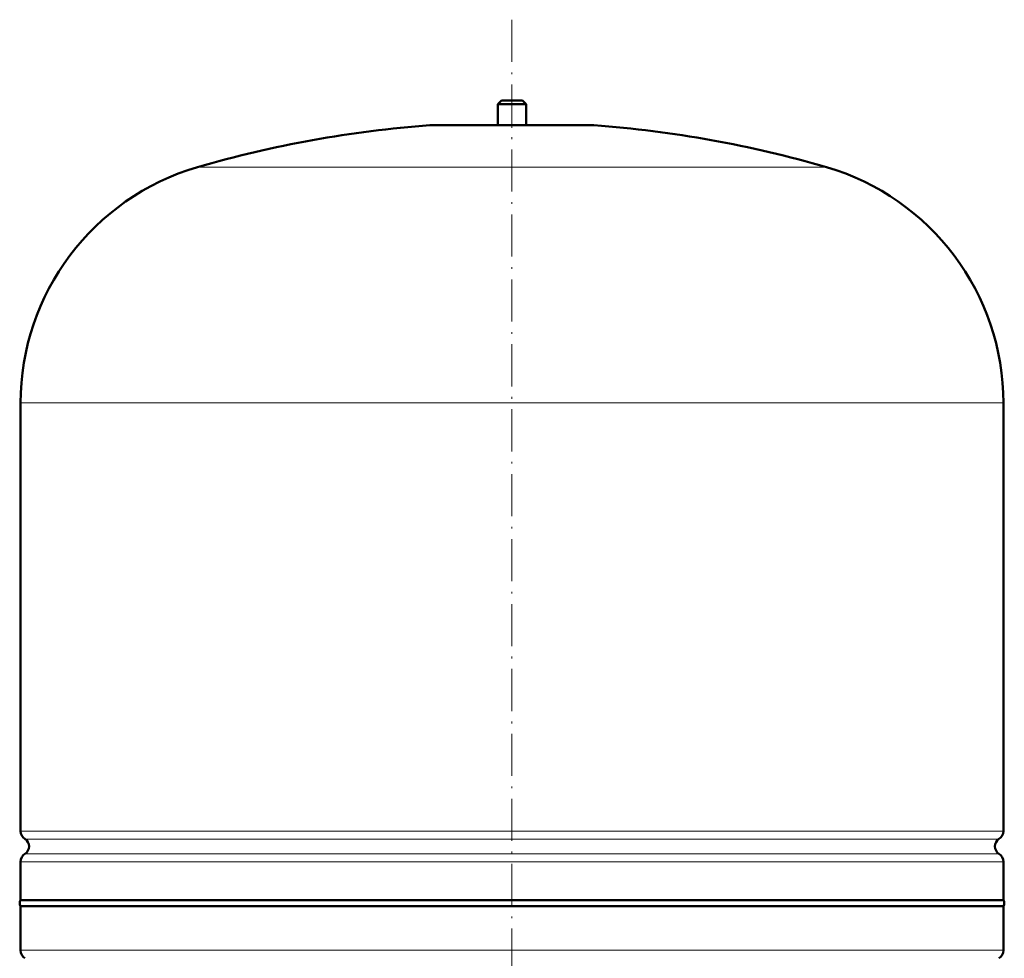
# Model space of a CAD drawing. Extents: x -1438 to 1837, y -1701 to 699.
# Tile 85 of 90: x 741 to 1022, y 113 to 380. Entities that reach past the tile are written whole.
import ezdxf

# ---------------------------------------------------------------- set-up
doc = ezdxf.new("R2010")
doc.units = 0
doc.linetypes.add('DASHDOT', pattern=[18.5, 12, -3, 0.5, -3])

msp = doc.modelspace()

# ---------------------------------------------------------------- linework, layer by layer
at = {"color": 7, "linetype": 'DASHDOT', "lineweight": 18}
msp.add_line((881.75, 380.01), (881.75, -124.28), dxfattribs=at)
at = {"color": 7, "lineweight": 50}
for p, q in [((878.75, 356.95), (877.75, 355.95)), ((878.75, 356.95), (881.75, 356.95)), ((881.75, 356.95), (884.75, 356.95)), ((884.75, 356.95), (885.75, 355.95)), ((877.75, 355.95), (881.75, 355.95)), ((877.75, 355.95), (877.75, 349.95)), ((881.75, 355.95), (885.75, 355.95)), ((885.75, 355.95), (885.75, 349.95)), ((858.75, 349.95), (904.75, 349.95)), ((877.75, 349.95), (858.75, 349.95)), ((904.75, 349.95), (885.75, 349.95)), ((741.75, 148.83), (741.75, 270.79)), ((1021.75, 148.83), (1021.75, 270.79)), ((741.75, 129.15), (741.75, 140.07)), ((1021.75, 129.15), (1021.75, 140.07)), ((741.75, 129.15), (881.75, 129.15)), ((881.75, 129.15), (980.75, 129.15)), ((980.75, 129.15), (1021.75, 129.15)), ((1021.75, 127.45), (741.75, 127.45)), ((741.75, 127.45), (741.75, 114.83)), ((1021.75, 114.83), (1021.75, 127.45))]:
    msp.add_line(p, q, dxfattribs=at)
at = {"color": 7, "linetype": 'DASHDOT', "lineweight": 18, "ltscale": 0.210416}
msp.add_line((881.75, 357.65), (881.75, 349.23), dxfattribs=at)
at = {"color": 7, "lineweight": 18}
for p, q in [((881.75, 349.93), (858.39, 349.93)), ((905.12, 349.93), (881.75, 349.93)), ((881.75, 337.99), (792.15, 337.99)), ((971.35, 337.99), (881.75, 337.99)), ((881.75, 270.79), (741.75, 270.79)), ((1021.75, 270.79), (881.75, 270.79)), ((741.75, 148.83), (881.75, 148.83)), ((881.75, 148.83), (1021.75, 148.83)), ((881.75, 146.55), (743, 146.55)), ((1020.51, 146.55), (881.75, 146.55)), ((743, 142.34), (881.75, 142.34)), ((881.75, 142.34), (1020.51, 142.34)), ((881.75, 140.07), (741.75, 140.07)), ((1021.75, 140.07), (881.75, 140.07)), ((741.75, 114.83), (1021.75, 114.83))]:
    msp.add_line(p, q, dxfattribs=at)
at = {"color": 7, "lineweight": 50}
for centre, radius, start, end in [((881.75, 30.79), 320, 94.1872, 106.2602), ((858.75, 344.95), 5, 89.998, 94.1872), ((904.75, 344.95), 5, 85.8128, 90.002), ((881.75, 30.79), 320, 73.7398, 85.8128), ((811.75, 270.79), 70, 106.2602, 180), ((951.75, 270.79), 70, 0, 73.7398), ((744.45, 148.83), 2.7, 180, 237.421), ((1019.05, 148.83), 2.7, 302.579, 360), ((741.65, 144.45), 2.5, 302.579, 57.421), ((1021.85, 144.45), 2.5, 122.579, 237.421), ((744.45, 140.07), 2.7, 122.579, 180), ((1019.05, 140.07), 2.7, 0, 57.421), ((742.95, 128.3), 1.47, 144.7356, 215.2644), ((1020.55, 128.3), 1.47, 324.7356, 35.2644), ((744.45, 114.83), 2.7, 180, 237.421), ((1019.05, 114.83), 2.7, 302.579, 360)]:
    msp.add_arc(centre, radius, start, end, dxfattribs=at)

doc.saveas('drawing.dxf')
